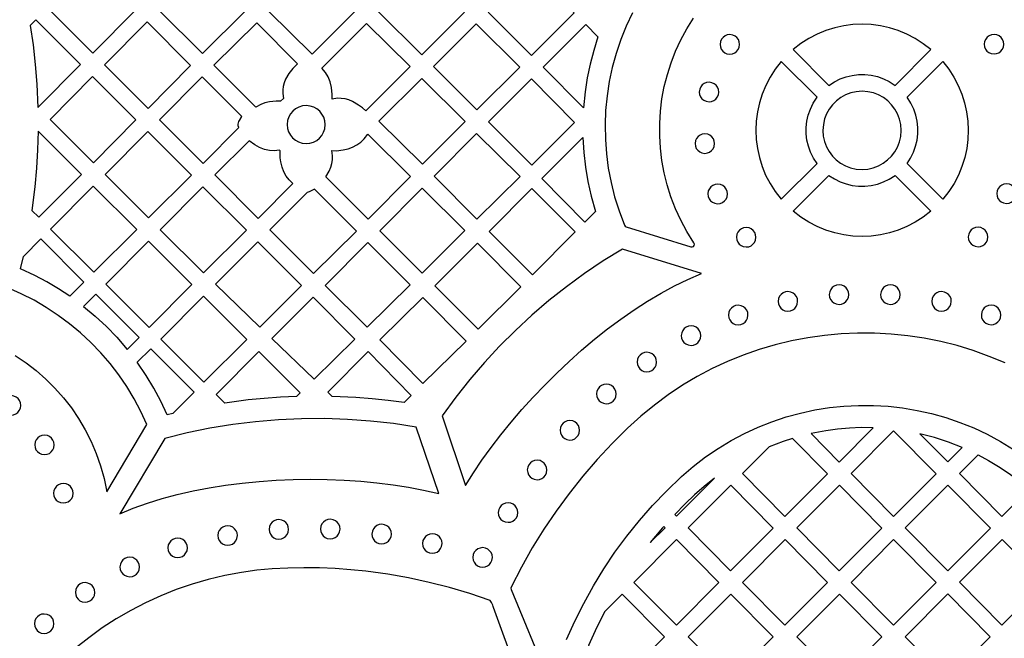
# Model space of a CAD drawing. Header units: millimetres. Extents: x -1176 to 822, y -1617 to -119.
# Tile 38 of 113: x -980 to -811, y -723 to -617. Entities that reach past the tile are written whole.
import ezdxf

# ---------------------------------------------------------------- set-up
doc = ezdxf.new("R2010")
doc.units = ezdxf.units.MM
doc.layers.add('pattern', color=5, linetype='Continuous')

msp = doc.modelspace()

# ---------------------------------------------------------------- linework, layer by layer
at = {"layer": 'pattern'}
for points in [[(-960.44, -615.11), (-967.77, -622.52), (-975.29, -615), (-967.88, -607.67)], [(-956.37, -615.13), (-948.98, -607.74), (-941.52, -615.26), (-948.91, -622.58)], [(-929.98, -622.69), (-937.49, -615.25), (-930.08, -607.84), (-922.63, -615.35)], [(-918.59, -615.35), (-911.18, -607.94), (-903.73, -615.45), (-911.08, -622.79)], [(-884.86, -615.54), (-892.21, -622.89), (-899.67, -615.44), (-892.32, -608.09)], [(-977.23, -631.89), (-969.88, -624.46), (-977.61, -616.74), (-978.57, -617.72), (-978.08, -621.08), (-977.69, -624.45), (-977.42, -627.83)], [(-965.75, -624.54), (-958.41, -617.13), (-950.94, -624.61), (-958.27, -632.02)], [(-932.52, -624.35), (-933.32, -625.15), (-933.99, -626.02), (-934.56, -627.02), (-934.82, -627.64), (-934.99, -628.24), (-935.07, -628.85), (-935.07, -629.47), (-934.94, -630.33), (-935.43, -630.81), (-936.19, -630.81), (-937.36, -630.92), (-938.13, -631.09), (-938.85, -631.37), (-939.67, -631.83), (-946.93, -624.57), (-939.55, -617.26)], [(-920.73, -632.45), (-921.34, -631.92), (-921.99, -631.45), (-923.02, -630.86), (-923.68, -630.58), (-924.32, -630.39), (-924.97, -630.3), (-925.64, -630.29), (-926.54, -630.42), (-926.53, -629.61), (-926.65, -628.41), (-926.87, -627.47), (-927.21, -626.61), (-927.68, -625.82), (-928.31, -625.07), (-920.61, -617.38), (-913.1, -624.82)], [(-901.61, -632.29), (-909.07, -624.83), (-901.71, -617.48), (-894.22, -624.9)], [(-880.75, -619.69), (-881.49, -622.04), (-882.11, -624.39), (-882.61, -626.77), (-882.98, -629.18), (-883.25, -631.92), (-890.19, -624.92), (-882.85, -617.58)], [(-847.14, -621.9), (-840.97, -628.07), (-840.02, -627.45), (-839.03, -626.96), (-837.99, -626.59), (-836.93, -626.34), (-835.85, -626.21), (-834.77, -626.21), (-833.69, -626.32), (-832.62, -626.56), (-831.58, -626.92), (-830.58, -627.4), (-829.55, -628.07), (-823.38, -621.9), (-824.7, -620.88), (-826.08, -619.99), (-827.52, -619.24), (-829.01, -618.62), (-830.54, -618.14), (-832.09, -617.8), (-833.66, -617.59), (-835.24, -617.52), (-836.83, -617.59), (-838.4, -617.79), (-839.95, -618.13), (-841.48, -618.61), (-842.97, -619.22), (-844.41, -619.97), (-845.79, -620.86)], [(-859.71, -621), (-859.66, -621.44), (-859.5, -621.83), (-859.24, -622.17), (-858.92, -622.43), (-858.53, -622.61), (-858.03, -622.68), (-857.59, -622.63), (-857.2, -622.46), (-856.86, -622.21), (-856.6, -621.89), (-856.42, -621.5), (-856.34, -621), (-856.4, -620.56), (-856.56, -620.17), (-856.82, -619.83), (-857.14, -619.57), (-857.53, -619.39), (-858.03, -619.31), (-858.47, -619.37), (-858.86, -619.53), (-859.2, -619.79), (-859.46, -620.11), (-859.64, -620.5)], [(-814.21, -620.97), (-814.15, -621.4), (-813.99, -621.8), (-813.74, -622.14), (-813.41, -622.4), (-813.02, -622.58), (-812.52, -622.65), (-812.08, -622.59), (-811.69, -622.43), (-811.35, -622.18), (-811.09, -621.85), (-810.91, -621.47), (-810.84, -620.97), (-810.89, -620.53), (-811.06, -620.13), (-811.31, -619.8), (-811.63, -619.53), (-812.02, -619.36), (-812.52, -619.28), (-812.96, -619.34), (-813.35, -619.5), (-813.69, -619.75), (-813.95, -620.08), (-814.13, -620.47)], [(-843.01, -630.11), (-849.18, -623.95), (-850.2, -625.26), (-851.09, -626.65), (-851.84, -628.09), (-852.46, -629.57), (-852.94, -631.1), (-853.28, -632.65), (-853.49, -634.22), (-853.56, -635.81), (-853.49, -637.39), (-853.29, -638.96), (-852.95, -640.51), (-852.47, -642.04), (-851.86, -643.53), (-851.11, -644.97), (-850.22, -646.35), (-849.18, -647.7), (-843.01, -641.53), (-843.63, -640.59), (-844.12, -639.59), (-844.49, -638.56), (-844.74, -637.49), (-844.87, -636.42), (-844.88, -635.33), (-844.76, -634.25), (-844.52, -633.19), (-844.16, -632.15), (-843.68, -631.15)], [(-827.5, -630.11), (-821.34, -623.95), (-820.32, -625.26), (-819.43, -626.65), (-818.67, -628.09), (-818.06, -629.57), (-817.58, -631.1), (-817.24, -632.65), (-817.03, -634.22), (-816.96, -635.81), (-817.03, -637.39), (-817.23, -638.96), (-817.57, -640.51), (-818.05, -642.04), (-818.66, -643.53), (-819.41, -644.97), (-820.3, -646.35), (-821.34, -647.7), (-827.5, -641.53), (-826.89, -640.59), (-826.4, -639.59), (-826.02, -638.56), (-825.78, -637.49), (-825.65, -636.42), (-825.64, -635.33), (-825.76, -634.25), (-826, -633.19), (-826.36, -632.15), (-826.84, -631.15)], [(-967.81, -626.53), (-960.34, -634.01), (-967.67, -641.42), (-975.15, -633.94)], [(-942.64, -635.31), (-942.72, -635.02), (-942.73, -634.75), (-942.62, -634.3), (-942.53, -634.09), (-942.13, -633.41), (-948.96, -626.59), (-956.3, -633.99), (-948.78, -641.51)], [(-910.99, -641.67), (-918.48, -634.25), (-911.11, -626.87), (-903.62, -634.29)], [(-892.22, -626.94), (-884.77, -634.45), (-892.15, -641.82), (-899.59, -634.32)], [(-863.3, -629.21), (-863.25, -629.64), (-863.08, -630.04), (-862.83, -630.37), (-862.51, -630.64), (-862.12, -630.81), (-861.62, -630.89), (-861.18, -630.83), (-860.79, -630.67), (-860.45, -630.42), (-860.19, -630.09), (-860.01, -629.71), (-859.93, -629.21), (-859.99, -628.77), (-860.15, -628.37), (-860.4, -628.04), (-860.73, -627.77), (-861.12, -627.6), (-861.62, -627.52), (-862.06, -627.58), (-862.45, -627.74), (-862.79, -627.99), (-863.05, -628.32), (-863.23, -628.71)], [(-842, -635.82), (-841.93, -636.82), (-841.72, -637.76), (-841.38, -638.66), (-840.92, -639.48), (-840.36, -640.24), (-839.69, -640.9), (-838.95, -641.47), (-838.12, -641.93), (-837.23, -642.27), (-836.28, -642.49), (-835.26, -642.56), (-834.27, -642.49), (-833.32, -642.28), (-832.42, -641.94), (-831.6, -641.48), (-830.85, -640.92), (-830.18, -640.26), (-829.61, -639.51), (-829.15, -638.69), (-828.81, -637.79), (-828.6, -636.85), (-828.52, -635.82), (-828.59, -634.83), (-828.8, -633.88), (-829.14, -632.99), (-829.6, -632.16), (-830.16, -631.41), (-830.82, -630.75), (-831.57, -630.18), (-832.4, -629.72), (-833.29, -629.37), (-834.23, -629.16), (-835.26, -629.08), (-836.25, -629.15), (-837.2, -629.37), (-838.09, -629.7), (-838.92, -630.16), (-839.67, -630.73), (-840.34, -631.39), (-840.9, -632.14), (-841.36, -632.96), (-841.71, -633.85), (-841.92, -634.8)], [(-934.3, -634.82), (-934.24, -635.47), (-934.05, -636.08), (-933.75, -636.63), (-933.36, -637.12), (-932.88, -637.52), (-932.34, -637.82), (-931.73, -638.02), (-931.03, -638.09), (-930.37, -638.03), (-929.76, -637.84), (-929.21, -637.55), (-928.73, -637.15), (-928.33, -636.68), (-928.03, -636.13), (-927.83, -635.53), (-927.75, -634.82), (-927.82, -634.17), (-928, -633.56), (-928.3, -633.01), (-928.69, -632.52), (-929.17, -632.12), (-929.72, -631.82), (-930.32, -631.62), (-931.03, -631.55), (-931.68, -631.61), (-932.29, -631.8), (-932.84, -632.09), (-933.32, -632.49), (-933.72, -632.96), (-934.03, -633.51), (-934.22, -634.11)], [(-977.21, -635.93), (-977.3, -639.15), (-977.48, -642.36), (-977.77, -645.56), (-978.28, -649.61), (-977.07, -650.81), (-969.74, -643.4)], [(-958.21, -650.88), (-965.65, -643.44), (-958.31, -636.03), (-950.8, -643.54)], [(-939.04, -638.78), (-939.88, -638.31), (-940.83, -637.62), (-946.78, -643.51), (-939.28, -651.01), (-933.32, -644.98), (-933.96, -644.35), (-934.48, -643.69), (-934.88, -642.97), (-935.18, -642.19), (-935.4, -641.23), (-935.49, -640.55), (-935.52, -639.34), (-935.61, -639.24), (-936.51, -639.35), (-937.36, -639.31), (-938.19, -639.12)], [(-927.06, -642.83), (-926.79, -642.17), (-926.6, -641.53), (-926.5, -640.88), (-926.5, -640.21), (-926.62, -639.31), (-925.82, -639.32), (-924.62, -639.2), (-923.8, -639.01), (-923.02, -638.71), (-922.29, -638.32), (-921.61, -637.84), (-921.01, -637.27), (-920.38, -636.49), (-913.03, -643.77), (-920.34, -651.15), (-927.65, -643.84), (-927.64, -643.84)], [(-894.16, -643.8), (-901.6, -651.13), (-908.99, -643.71), (-901.66, -636.38)], [(-883.35, -637.05), (-883.19, -639.62), (-882.89, -642.16), (-882.47, -644.66), (-881.9, -647.15), (-881.15, -649.79), (-883.01, -651.64), (-890.44, -644.14)], [(-864.03, -638.09), (-863.97, -638.53), (-863.81, -638.93), (-863.55, -639.26), (-863.23, -639.53), (-862.84, -639.7), (-862.34, -639.78), (-861.9, -639.72), (-861.51, -639.56), (-861.17, -639.31), (-860.91, -638.98), (-860.73, -638.59), (-860.65, -638.09), (-860.71, -637.66), (-860.87, -637.26), (-861.13, -636.93), (-861.45, -636.66), (-861.84, -636.49), (-862.34, -636.41), (-862.78, -636.47), (-863.17, -636.63), (-863.51, -636.88), (-863.77, -637.21), (-863.95, -637.59)], [(-847.14, -649.74), (-840.97, -643.58), (-840.02, -644.19), (-839.03, -644.69), (-837.99, -645.06), (-836.93, -645.31), (-835.85, -645.43), (-834.77, -645.44), (-833.69, -645.32), (-832.62, -645.08), (-831.58, -644.72), (-830.58, -644.24), (-829.55, -643.58), (-823.38, -649.74), (-824.7, -650.77), (-826.08, -651.66), (-827.52, -652.41), (-829.01, -653.02), (-830.54, -653.5), (-832.09, -653.85), (-833.66, -654.05), (-835.24, -654.12), (-836.83, -654.05), (-838.4, -653.85), (-839.95, -653.51), (-841.48, -653.03), (-842.97, -652.42), (-844.41, -651.67), (-845.79, -650.79)], [(-975.05, -652.84), (-967.71, -645.43), (-960.2, -652.93), (-967.61, -660.27)], [(-948.81, -645.53), (-941.3, -653.04), (-948.71, -660.38), (-956.15, -652.94)], [(-929.61, -645.93), (-929.83, -646.09), (-930.48, -646.42), (-930.87, -646.51), (-937.29, -652.99), (-929.76, -660.52), (-922.35, -653.18)], [(-911.03, -645.76), (-903.67, -653.11), (-911.05, -660.43), (-918.35, -653.14)], [(-892.01, -660.72), (-899.51, -653.23), (-892.13, -645.86), (-884.67, -653.31)], [(-861.81, -646.77), (-861.75, -647.21), (-861.59, -647.6), (-861.34, -647.94), (-861.01, -648.21), (-860.63, -648.38), (-860.13, -648.46), (-859.69, -648.4), (-859.29, -648.24), (-858.96, -647.99), (-858.69, -647.66), (-858.52, -647.27), (-858.44, -646.77), (-858.5, -646.33), (-858.66, -645.94), (-858.91, -645.6), (-859.24, -645.34), (-859.63, -645.16), (-860.13, -645.09), (-860.56, -645.14), (-860.96, -645.31), (-861.3, -645.56), (-861.56, -645.89), (-861.74, -646.27)], [(-812.06, -646.72), (-812, -647.16), (-811.84, -647.56), (-811.59, -647.89), (-811.26, -648.16), (-810.87, -648.33), (-810.37, -648.41), (-809.93, -648.35), (-809.54, -648.19), (-809.2, -647.94), (-808.94, -647.61), (-808.76, -647.22), (-808.69, -646.72), (-808.74, -646.29), (-808.91, -645.89), (-809.16, -645.55), (-809.48, -645.29), (-809.87, -645.11), (-810.37, -645.04), (-810.81, -645.1), (-811.2, -645.26), (-811.54, -645.51), (-811.81, -645.84), (-811.98, -646.22)], [(-856.9, -654.24), (-856.84, -654.68), (-856.68, -655.07), (-856.43, -655.41), (-856.1, -655.67), (-855.72, -655.85), (-855.22, -655.92), (-854.78, -655.87), (-854.38, -655.71), (-854.05, -655.45), (-853.78, -655.13), (-853.61, -654.74), (-853.53, -654.24), (-853.59, -653.8), (-853.75, -653.41), (-854, -653.07), (-854.33, -652.81), (-854.72, -652.63), (-855.22, -652.55), (-855.65, -652.61), (-856.05, -652.77), (-856.39, -653.03), (-856.65, -653.35), (-856.83, -653.74)], [(-816.95, -654.2), (-816.9, -654.64), (-816.73, -655.03), (-816.48, -655.37), (-816.16, -655.63), (-815.77, -655.81), (-815.27, -655.88), (-814.83, -655.83), (-814.44, -655.66), (-814.1, -655.41), (-813.83, -655.09), (-813.66, -654.7), (-813.58, -654.2), (-813.64, -653.76), (-813.8, -653.37), (-814.05, -653.03), (-814.38, -652.77), (-814.77, -652.59), (-815.27, -652.51), (-815.71, -652.57), (-816.1, -652.73), (-816.44, -652.98), (-816.7, -653.31), (-816.88, -653.7)], [(-971.74, -664.41), (-973.69, -663.12), (-975.69, -661.94), (-977.74, -660.86), (-980.25, -659.7), (-979.74, -657.54), (-976.75, -654.54), (-969.31, -661.98)], [(-958.07, -669.81), (-965.55, -662.34), (-958.21, -654.93), (-950.73, -662.4)], [(-931.82, -662.56), (-938.98, -669.72), (-946.66, -662.35), (-939.35, -655.01)], [(-913.1, -662.44), (-920.53, -669.75), (-927.74, -662.54), (-920.41, -655.13)], [(-901.4, -670.08), (-908.86, -662.62), (-901.51, -655.28), (-894.02, -662.77)], [(-903.56, -697.03), (-902.21, -694.87), (-900.74, -692.69), (-899.16, -690.5), (-897.49, -688.31), (-895.72, -686.13), (-893.86, -683.96), (-891.93, -681.82), (-889.92, -679.72), (-887.86, -677.66), (-885.73, -675.65), (-883.56, -673.71), (-881.34, -671.84), (-879.09, -670.04), (-876.82, -668.34), (-874.52, -666.74), (-872.21, -665.25), (-869.89, -663.87), (-867.58, -662.62), (-865.28, -661.51), (-862.91, -660.52), (-876.54, -656.29), (-879.84, -658.33), (-883.05, -660.49), (-886.17, -662.77), (-889.2, -665.17), (-892.13, -667.68), (-894.97, -670.3), (-897.7, -673.02), (-900.32, -675.85), (-902.84, -678.79), (-905.25, -681.82), (-907.62, -685.05)], [(-840.9, -664.13), (-840.85, -664.57), (-840.68, -664.96), (-840.43, -665.3), (-840.11, -665.56), (-839.72, -665.74), (-839.22, -665.82), (-838.78, -665.76), (-838.39, -665.6), (-838.05, -665.34), (-837.79, -665.02), (-837.61, -664.63), (-837.53, -664.13), (-837.59, -663.69), (-837.75, -663.3), (-838, -662.96), (-838.33, -662.7), (-838.72, -662.52), (-839.22, -662.44), (-839.66, -662.5), (-840.05, -662.66), (-840.39, -662.92), (-840.65, -663.24), (-840.83, -663.63)], [(-832.05, -664.13), (-832, -664.57), (-831.83, -664.96), (-831.58, -665.3), (-831.26, -665.56), (-830.87, -665.74), (-830.37, -665.82), (-829.93, -665.76), (-829.54, -665.6), (-829.2, -665.34), (-828.94, -665.02), (-828.76, -664.63), (-828.68, -664.13), (-828.74, -663.69), (-828.9, -663.3), (-829.16, -662.96), (-829.48, -662.7), (-829.87, -662.52), (-830.37, -662.44), (-830.81, -662.5), (-831.2, -662.66), (-831.54, -662.92), (-831.8, -663.24), (-831.98, -663.63)], [(-969.37, -666.16), (-967.35, -667.84), (-965.45, -669.61), (-963.64, -671.48), (-961.84, -673.57), (-959.78, -671.51), (-967.25, -664.03)], [(-956.08, -671.8), (-948.72, -664.41), (-941.23, -671.9), (-948.63, -679.25)], [(-929.67, -678.73), (-936.92, -671.7), (-929.81, -664.58), (-922.61, -671.8)], [(-903.47, -672.16), (-910.9, -664.64), (-918.35, -671.94), (-910.91, -679.46)], [(-849.72, -665.3), (-849.66, -665.74), (-849.5, -666.14), (-849.25, -666.47), (-848.92, -666.74), (-848.53, -666.91), (-848.03, -666.99), (-847.59, -666.93), (-847.2, -666.77), (-846.86, -666.52), (-846.6, -666.19), (-846.42, -665.8), (-846.35, -665.3), (-846.4, -664.87), (-846.57, -664.47), (-846.82, -664.13), (-847.15, -663.87), (-847.53, -663.69), (-848.03, -663.62), (-848.47, -663.68), (-848.86, -663.84), (-849.2, -664.09), (-849.47, -664.42), (-849.64, -664.8)], [(-823.25, -665.3), (-823.19, -665.73), (-823.03, -666.13), (-822.78, -666.47), (-822.45, -666.73), (-822.06, -666.91), (-821.56, -666.98), (-821.12, -666.92), (-820.73, -666.76), (-820.39, -666.51), (-820.13, -666.18), (-819.95, -665.8), (-819.88, -665.3), (-819.93, -664.86), (-820.1, -664.46), (-820.35, -664.13), (-820.68, -663.86), (-821.06, -663.69), (-821.56, -663.61), (-822, -663.67), (-822.39, -663.83), (-822.73, -664.08), (-823, -664.41), (-823.17, -664.8)], [(-858.28, -667.67), (-858.22, -668.11), (-858.06, -668.5), (-857.8, -668.84), (-857.48, -669.1), (-857.09, -669.28), (-856.59, -669.36), (-856.15, -669.3), (-855.76, -669.14), (-855.42, -668.89), (-855.16, -668.56), (-854.98, -668.17), (-854.91, -667.67), (-854.96, -667.23), (-855.12, -666.84), (-855.38, -666.5), (-855.7, -666.24), (-856.09, -666.06), (-856.59, -665.98), (-857.03, -666.04), (-857.42, -666.2), (-857.76, -666.46), (-858.02, -666.78), (-858.2, -667.17)], [(-814.7, -667.63), (-814.65, -668.07), (-814.48, -668.47), (-814.23, -668.8), (-813.91, -669.07), (-813.52, -669.25), (-813.02, -669.32), (-812.58, -669.26), (-812.19, -669.1), (-811.85, -668.85), (-811.59, -668.52), (-811.41, -668.14), (-811.33, -667.63), (-811.39, -667.2), (-811.55, -666.8), (-811.8, -666.47), (-812.13, -666.2), (-812.52, -666.02), (-813.02, -665.95), (-813.46, -666.01), (-813.85, -666.17), (-814.19, -666.42), (-814.45, -666.75), (-814.63, -667.13)], [(-866.41, -671.2), (-866.35, -671.64), (-866.19, -672.04), (-865.93, -672.37), (-865.61, -672.64), (-865.22, -672.81), (-864.72, -672.89), (-864.28, -672.83), (-863.89, -672.67), (-863.55, -672.42), (-863.29, -672.09), (-863.11, -671.71), (-863.04, -671.2), (-863.09, -670.77), (-863.26, -670.37), (-863.51, -670.03), (-863.83, -669.77), (-864.22, -669.59), (-864.72, -669.52), (-865.16, -669.58), (-865.55, -669.74), (-865.89, -669.99), (-866.15, -670.32), (-866.33, -670.7)], [(-954.02, -684.61), (-954.98, -684.84), (-956.06, -682.51), (-957.26, -680.26), (-958.58, -678.07), (-960.13, -675.79), (-957.81, -673.47), (-950.34, -680.94)], [(-932.67, -681.7), (-935.46, -681.83), (-938.23, -682.03), (-941, -682.3), (-945.04, -682.84), (-946.53, -681.34), (-939.2, -673.93), (-932.05, -681.08)], [(-914.14, -682.75), (-916.91, -682.38), (-919.68, -682.09), (-922.46, -681.87), (-926.54, -681.68), (-927.29, -680.96), (-920.37, -673.97), (-912.91, -681.52)], [(-874.01, -675.77), (-873.95, -676.21), (-873.79, -676.6), (-873.54, -676.94), (-873.21, -677.2), (-872.83, -677.38), (-872.33, -677.45), (-871.89, -677.4), (-871.49, -677.23), (-871.16, -676.98), (-870.89, -676.66), (-870.72, -676.27), (-870.64, -675.77), (-870.7, -675.33), (-870.86, -674.94), (-871.11, -674.6), (-871.44, -674.33), (-871.83, -674.16), (-872.33, -674.08), (-872.76, -674.14), (-873.16, -674.3), (-873.5, -674.55), (-873.76, -674.88), (-873.94, -675.27)], [(-880.99, -681.26), (-880.93, -681.7), (-880.77, -682.1), (-880.52, -682.43), (-880.19, -682.7), (-879.81, -682.87), (-879.31, -682.95), (-878.87, -682.89), (-878.47, -682.73), (-878.14, -682.48), (-877.87, -682.15), (-877.7, -681.76), (-877.62, -681.26), (-877.68, -680.83), (-877.84, -680.43), (-878.09, -680.09), (-878.42, -679.83), (-878.81, -679.65), (-879.31, -679.58), (-879.74, -679.63), (-880.14, -679.8), (-880.48, -680.05), (-880.74, -680.38), (-880.92, -680.76)], [(-983.55, -683.23), (-983.5, -683.67), (-983.34, -684.07), (-983.08, -684.4), (-982.76, -684.67), (-982.37, -684.84), (-981.87, -684.92), (-981.43, -684.86), (-981.04, -684.7), (-980.7, -684.45), (-980.44, -684.12), (-980.26, -683.73), (-980.19, -683.23), (-980.24, -682.8), (-980.4, -682.4), (-980.66, -682.06), (-980.98, -681.8), (-981.37, -681.62), (-981.87, -681.55), (-982.31, -681.61), (-982.7, -681.77), (-983.04, -682.02), (-983.3, -682.35), (-983.48, -682.73)], [(-912.05, -686.98), (-915.99, -686.38), (-919.94, -685.93), (-923.9, -685.64), (-927.87, -685.51), (-931.83, -685.53), (-935.79, -685.71), (-939.74, -686.04), (-943.68, -686.53), (-947.6, -687.17), (-951.5, -687.97), (-955.39, -688.93), (-963.13, -701.93), (-960.81, -700.96), (-958.38, -700.09), (-955.85, -699.3), (-953.22, -698.6), (-950.51, -697.98), (-947.74, -697.45), (-944.91, -697), (-942.04, -696.63), (-939.13, -696.35), (-936.2, -696.14), (-933.26, -696.02), (-930.32, -695.98), (-927.4, -696.01), (-924.5, -696.12), (-921.63, -696.31), (-918.82, -696.58), (-916.06, -696.92), (-913.38, -697.33), (-910.78, -697.82), (-908.18, -698.4)], [(-887.28, -687.52), (-887.22, -687.96), (-887.06, -688.35), (-886.81, -688.69), (-886.48, -688.95), (-886.1, -689.13), (-885.6, -689.21), (-885.16, -689.15), (-884.76, -688.99), (-884.43, -688.73), (-884.16, -688.41), (-883.99, -688.02), (-883.91, -687.52), (-883.97, -687.08), (-884.13, -686.69), (-884.38, -686.35), (-884.71, -686.09), (-885.1, -685.91), (-885.6, -685.83), (-886.03, -685.89), (-886.43, -686.05), (-886.77, -686.3), (-887.03, -686.63), (-887.21, -687.02)], [(-977.79, -690.03), (-977.73, -690.47), (-977.57, -690.87), (-977.32, -691.2), (-976.99, -691.47), (-976.6, -691.65), (-976.1, -691.72), (-975.67, -691.66), (-975.27, -691.5), (-974.94, -691.25), (-974.67, -690.92), (-974.49, -690.53), (-974.42, -690.03), (-974.48, -689.6), (-974.64, -689.2), (-974.89, -688.86), (-975.22, -688.6), (-975.6, -688.42), (-976.1, -688.35), (-976.54, -688.41), (-976.94, -688.57), (-977.27, -688.82), (-977.54, -689.15), (-977.71, -689.53)], [(-844.04, -688.09), (-839.2, -693), (-833.32, -687.1), (-835.39, -687.07), (-837.43, -687.15), (-839.47, -687.33), (-841.49, -687.6)], [(-822.5, -695.01), (-829.85, -702.38), (-837.15, -694.98), (-829.81, -687.61)], [(-825.31, -688.12), (-820.5, -692.99), (-817.99, -690.47), (-820.37, -689.55), (-822.79, -688.77)], [(-847.21, -688.92), (-848.84, -689.45), (-851.23, -690.36), (-855.85, -694.98), (-848.55, -702.38), (-841.21, -695.01)], [(-815.24, -691.75), (-813.47, -692.71), (-811.75, -693.74), (-810.1, -694.84), (-808.49, -696.03), (-806.48, -697.68), (-811.15, -702.37), (-818.46, -694.97)], [(-892.92, -694.37), (-892.86, -694.81), (-892.7, -695.2), (-892.45, -695.54), (-892.12, -695.8), (-891.73, -695.98), (-891.23, -696.06), (-890.8, -696), (-890.4, -695.84), (-890.06, -695.59), (-889.8, -695.26), (-889.62, -694.87), (-889.55, -694.37), (-889.61, -693.93), (-889.77, -693.54), (-890.02, -693.2), (-890.35, -692.94), (-890.73, -692.76), (-891.23, -692.69), (-891.67, -692.74), (-892.07, -692.91), (-892.4, -693.16), (-892.67, -693.48), (-892.84, -693.87)], [(-974.54, -698.38), (-974.48, -698.81), (-974.32, -699.21), (-974.07, -699.55), (-973.74, -699.81), (-973.35, -699.99), (-972.85, -700.06), (-972.42, -700), (-972.02, -699.84), (-971.69, -699.59), (-971.42, -699.26), (-971.24, -698.88), (-971.17, -698.38), (-971.23, -697.94), (-971.39, -697.54), (-971.64, -697.21), (-971.97, -696.94), (-972.35, -696.77), (-972.85, -696.69), (-973.29, -696.75), (-973.69, -696.91), (-974.02, -697.16), (-974.29, -697.49), (-974.47, -697.88)], [(-867.21, -702.33), (-860.7, -695.8), (-862.45, -697.2), (-864.12, -698.67), (-865.73, -700.21), (-867.51, -702.03)], [(-857.86, -696.99), (-850.56, -704.39), (-857.9, -711.76), (-865.21, -704.36)], [(-846.5, -704.36), (-839.2, -711.76), (-831.85, -704.39), (-839.16, -696.99)], [(-827.8, -704.35), (-820.46, -696.99), (-813.15, -704.38), (-820.5, -711.75)], [(-897.93, -701.71), (-897.87, -702.15), (-897.71, -702.54), (-897.46, -702.88), (-897.13, -703.14), (-896.74, -703.32), (-896.24, -703.39), (-895.81, -703.34), (-895.41, -703.17), (-895.08, -702.92), (-894.81, -702.6), (-894.64, -702.21), (-894.56, -701.71), (-894.62, -701.27), (-894.78, -700.88), (-895.03, -700.54), (-895.36, -700.27), (-895.74, -700.1), (-896.24, -700.02), (-896.68, -700.08), (-897.08, -700.24), (-897.41, -700.49), (-897.68, -700.82), (-897.85, -701.21)], [(-937.41, -704.61), (-937.35, -705.05), (-937.19, -705.44), (-936.94, -705.78), (-936.61, -706.04), (-936.23, -706.22), (-935.73, -706.3), (-935.29, -706.24), (-934.9, -706.08), (-934.56, -705.82), (-934.29, -705.5), (-934.12, -705.11), (-934.04, -704.61), (-934.1, -704.17), (-934.26, -703.78), (-934.51, -703.44), (-934.84, -703.17), (-935.23, -703), (-935.73, -702.92), (-936.16, -702.98), (-936.56, -703.14), (-936.9, -703.39), (-937.16, -703.72), (-937.34, -704.11)], [(-928.56, -704.56), (-928.5, -704.99), (-928.34, -705.39), (-928.09, -705.72), (-927.76, -705.99), (-927.38, -706.16), (-926.88, -706.24), (-926.44, -706.18), (-926.04, -706.02), (-925.71, -705.77), (-925.44, -705.44), (-925.27, -705.06), (-925.19, -704.56), (-925.25, -704.12), (-925.41, -703.72), (-925.66, -703.39), (-925.99, -703.12), (-926.38, -702.94), (-926.88, -702.87), (-927.31, -702.93), (-927.71, -703.09), (-928.05, -703.34), (-928.31, -703.67), (-928.49, -704.06)], [(-919.7, -705.41), (-919.64, -705.85), (-919.48, -706.25), (-919.23, -706.58), (-918.9, -706.85), (-918.51, -707.02), (-918.01, -707.1), (-917.57, -707.04), (-917.18, -706.88), (-916.84, -706.63), (-916.58, -706.3), (-916.4, -705.91), (-916.33, -705.41), (-916.38, -704.97), (-916.55, -704.58), (-916.8, -704.24), (-917.13, -703.98), (-917.51, -703.8), (-918.01, -703.73), (-918.45, -703.78), (-918.84, -703.95), (-919.18, -704.2), (-919.45, -704.52), (-919.62, -704.91)], [(-946.24, -705.67), (-946.19, -706.11), (-946.02, -706.5), (-945.77, -706.84), (-945.45, -707.1), (-945.06, -707.28), (-944.56, -707.35), (-944.12, -707.3), (-943.73, -707.14), (-943.39, -706.88), (-943.13, -706.56), (-942.95, -706.17), (-942.87, -705.67), (-942.93, -705.23), (-943.09, -704.84), (-943.35, -704.5), (-943.67, -704.24), (-944.06, -704.06), (-944.56, -703.98), (-945, -704.04), (-945.39, -704.2), (-945.73, -704.45), (-945.99, -704.78), (-946.17, -705.17)], [(-910.97, -707.05), (-910.92, -707.48), (-910.76, -707.88), (-910.5, -708.22), (-910.18, -708.48), (-909.79, -708.66), (-909.29, -708.73), (-908.85, -708.67), (-908.46, -708.51), (-908.12, -708.26), (-907.86, -707.93), (-907.68, -707.55), (-907.6, -707.05), (-907.66, -706.61), (-907.82, -706.21), (-908.07, -705.88), (-908.4, -705.61), (-908.79, -705.44), (-909.29, -705.36), (-909.73, -705.42), (-910.12, -705.58), (-910.46, -705.83), (-910.72, -706.16), (-910.9, -706.55)], [(-871.74, -706.88), (-869.2, -704.33), (-869.41, -704.11), (-869.63, -704.36)], [(-954.84, -707.8), (-954.79, -708.23), (-954.62, -708.63), (-954.37, -708.96), (-954.05, -709.23), (-953.66, -709.4), (-953.16, -709.48), (-952.72, -709.42), (-952.33, -709.26), (-951.99, -709.01), (-951.73, -708.68), (-951.55, -708.3), (-951.47, -707.8), (-951.53, -707.36), (-951.69, -706.96), (-951.94, -706.63), (-952.27, -706.36), (-952.66, -706.18), (-953.16, -706.11), (-953.6, -706.17), (-953.99, -706.33), (-954.33, -706.58), (-954.59, -706.91), (-954.77, -707.3)], [(-867.25, -721.14), (-874.56, -713.74), (-867.21, -706.37), (-859.91, -713.77)], [(-848.55, -721.14), (-855.85, -713.74), (-848.51, -706.37), (-841.21, -713.77)], [(-829.81, -706.37), (-837.15, -713.74), (-829.85, -721.13), (-822.51, -713.76)], [(-811.11, -706.36), (-803.8, -713.76), (-811.15, -721.13), (-818.45, -713.73)], [(-902.31, -709.45), (-902.25, -709.89), (-902.09, -710.28), (-901.84, -710.62), (-901.51, -710.88), (-901.12, -711.06), (-900.62, -711.14), (-900.19, -711.08), (-899.79, -710.92), (-899.45, -710.66), (-899.19, -710.34), (-899.01, -709.95), (-898.94, -709.45), (-899, -709.01), (-899.16, -708.62), (-899.41, -708.28), (-899.74, -708.02), (-900.12, -707.84), (-900.62, -707.76), (-901.06, -707.82), (-901.46, -707.98), (-901.79, -708.24), (-902.06, -708.56), (-902.23, -708.95)], [(-963.1, -711.09), (-963.04, -711.53), (-962.88, -711.92), (-962.63, -712.26), (-962.3, -712.52), (-961.91, -712.7), (-961.41, -712.78), (-960.97, -712.72), (-960.58, -712.56), (-960.24, -712.31), (-959.98, -711.98), (-959.8, -711.59), (-959.73, -711.09), (-959.78, -710.65), (-959.95, -710.26), (-960.2, -709.92), (-960.52, -709.66), (-960.91, -709.48), (-961.41, -709.41), (-961.85, -709.46), (-962.24, -709.62), (-962.58, -709.88), (-962.84, -710.2), (-963.02, -710.59)], [(-970.79, -715.48), (-970.73, -715.92), (-970.57, -716.31), (-970.32, -716.65), (-969.99, -716.91), (-969.61, -717.09), (-969.11, -717.17), (-968.67, -717.11), (-968.27, -716.95), (-967.94, -716.69), (-967.67, -716.37), (-967.5, -715.98), (-967.42, -715.48), (-967.48, -715.04), (-967.64, -714.65), (-967.89, -714.31), (-968.22, -714.05), (-968.61, -713.87), (-969.11, -713.79), (-969.54, -713.85), (-969.94, -714.01), (-970.28, -714.26), (-970.54, -714.59), (-970.72, -714.98)], [(-882.4, -724.65), (-876.61, -730.52), (-869.26, -723.15), (-876.56, -715.75), (-879.59, -718.79), (-880.96, -721.49)], [(-857.86, -715.75), (-850.56, -723.15), (-857.9, -730.52), (-865.21, -723.12)], [(-839.16, -715.75), (-831.86, -723.14), (-839.2, -730.51), (-846.51, -723.11)], [(-813.16, -723.14), (-820.46, -715.74), (-827.8, -723.11), (-820.5, -730.51)], [(-977.84, -720.88), (-977.79, -721.32), (-977.62, -721.71), (-977.37, -722.05), (-977.05, -722.32), (-976.66, -722.49), (-976.16, -722.57), (-975.72, -722.51), (-975.33, -722.35), (-974.99, -722.1), (-974.73, -721.77), (-974.55, -721.38), (-974.47, -720.88), (-974.53, -720.44), (-974.69, -720.05), (-974.94, -719.71), (-975.27, -719.45), (-975.66, -719.27), (-976.16, -719.2), (-976.6, -719.25), (-976.99, -719.42), (-977.33, -719.67), (-977.59, -719.99), (-977.77, -720.38)]]:
    msp.add_lwpolyline(points, close=True, dxfattribs=at)
for points in [[(-874.83, -615.55), (-875.9, -617.84), (-876.84, -620.18), (-877.64, -622.56), (-878.29, -624.98), (-878.81, -627.42), (-879.19, -629.89), (-879.43, -632.37), (-879.53, -634.87), (-879.48, -637.37), (-879.3, -639.87), (-878.97, -642.35), (-878.5, -644.83), (-877.88, -647.28), (-877.12, -649.71), (-876.18, -652.19), (-876.09, -652.33), (-875.88, -652.46), (-864.77, -655.91), (-864.53, -655.92), (-864.32, -655.82), (-864.19, -655.64), (-864.14, -655.42), (-864.23, -655.18), (-865.42, -653.28), (-866.47, -651.32), (-867.39, -649.32), (-868.18, -647.29), (-868.83, -645.22), (-869.35, -643.12), (-869.74, -641.01), (-870, -638.89), (-870.12, -636.75), (-870.12, -634.62), (-869.98, -632.49), (-869.72, -630.38), (-869.32, -628.28), (-868.8, -626.21), (-868.15, -624.17), (-867.37, -622.17), (-866.47, -620.21), (-865.44, -618.3), (-864.28, -616.45)], [(-981.14, -674.63), (-979.29, -675.87), (-977.54, -677.23), (-975.87, -678.69), (-974.3, -680.26), (-972.84, -681.92), (-971.48, -683.67), (-970.23, -685.51), (-969.1, -687.44), (-968.09, -689.44), (-967.21, -691.51), (-966.46, -693.65), (-965.85, -695.85), (-965.37, -698.16), (-958.45, -686.53), (-959.49, -684.28), (-960.65, -682.1), (-961.93, -679.99), (-963.32, -677.96), (-964.81, -676.02), (-966.41, -674.17), (-968.1, -672.41), (-969.89, -670.74), (-971.77, -669.17), (-973.74, -667.71), (-975.79, -666.36), (-977.91, -665.11), (-980.11, -663.99), (-982.55, -662.92)], [(-810.62, -675.91), (-813.34, -674.78), (-816.09, -673.78), (-818.88, -672.93), (-821.7, -672.22), (-824.53, -671.65), (-827.39, -671.22), (-830.26, -670.93), (-833.13, -670.78), (-836.01, -670.77), (-838.88, -670.9), (-841.74, -671.17), (-844.59, -671.58), (-847.41, -672.12), (-850.21, -672.8), (-852.98, -673.62), (-855.71, -674.58), (-858.41, -675.67), (-861.05, -676.9), (-863.64, -678.27), (-866.17, -679.77), (-868.64, -681.41), (-871.04, -683.18), (-873.37, -685.08), (-875.64, -687.15), (-878.33, -689.82), (-880.91, -692.59), (-883.37, -695.46), (-885.72, -698.42), (-887.96, -701.46), (-890.07, -704.6), (-892.06, -707.81), (-893.92, -711.11), (-895.72, -714.6), (-895.77, -714.76), (-895.73, -715), (-889.45, -730.15)], [(-886.15, -723.62), (-884.74, -720.46), (-883.2, -717.38), (-881.54, -714.36), (-879.74, -711.42), (-877.82, -708.56), (-875.78, -705.79), (-873.62, -703.1), (-871.35, -700.5), (-868.95, -698), (-866.37, -695.52), (-864.33, -693.76), (-862.22, -692.13), (-860.04, -690.64), (-857.8, -689.29), (-855.51, -688.07), (-853.16, -686.99), (-850.77, -686.04), (-848.34, -685.23), (-845.88, -684.56), (-843.39, -684.02), (-840.89, -683.62), (-838.37, -683.36), (-835.84, -683.23), (-833.31, -683.24), (-830.78, -683.39), (-828.26, -683.67), (-825.76, -684.09), (-823.27, -684.64), (-820.82, -685.33), (-818.4, -686.16), (-816.01, -687.12), (-813.68, -688.22), (-811.39, -689.45), (-809.16, -690.82)], [(-893.63, -732.11), (-897.35, -721.89), (-898.28, -719.33), (-898.74, -718.05), (-898.79, -717.91), (-898.86, -717.7), (-898.96, -717.45), (-899.07, -717.21), (-899.19, -717.02), (-899.35, -716.88), (-902.82, -715.69), (-906.31, -714.65), (-909.82, -713.74), (-913.37, -712.97), (-916.95, -712.35), (-920.77, -711.83), (-923.35, -711.57), (-926, -711.38), (-928.7, -711.26), (-931.44, -711.22), (-934.17, -711.27), (-936.88, -711.41), (-939.54, -711.65), (-942.19, -712.02), (-945.06, -712.56), (-947.89, -713.23), (-950.67, -714.04), (-953.4, -714.99), (-956.08, -716.06), (-958.7, -717.26), (-961.25, -718.59), (-963.74, -720.04), (-966.15, -721.6), (-968.49, -723.29), (-970.74, -725.08)]]:
    msp.add_lwpolyline(points, dxfattribs=at)

doc.saveas('drawing.dxf')
